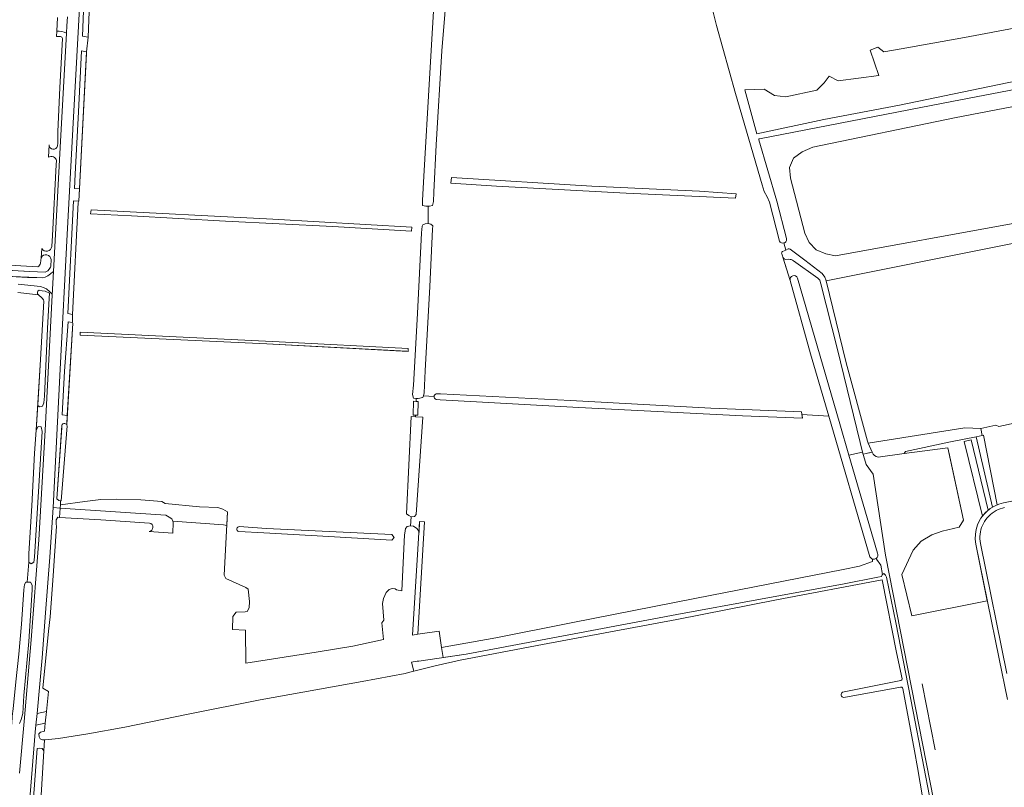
# Model space of a CAD drawing. Header units: metres. Extents: x 209813 to 223847, y 571801 to 587119.
# Tile 245 of 256: x 222348 to 222779, y 573087 to 573423. Entities that reach past the tile are written whole.
import ezdxf

# ---------------------------------------------------------------- set-up
doc = ezdxf.new("R2010")
doc.units = ezdxf.units.M
for name, color, linetype, lineweight in [('B-RO-GK-BESCHOEIING-G', 8, 'GK-BESCHOEIING', 0), ('B-RO-GK-KADEMUUR-G', 8, 'Continuous', 0), ('B-RO-GR-BEPLANTING_CULTUUR_BOSPLANTSOEN-GV', 8, 'Continuous', 0), ('B-RO-GR-BOUWLAND-GV', 8, 'Continuous', 0), ('B-RO-GR-GRAS-GV', 8, 'Continuous', 0), ('B-RO-GR-GROENVOORZIENING-GV', 8, 'Continuous', 0), ('B-RO-GR-HOUTWAL-GV', 8, 'Continuous', 0), ('B-RO-KW-KUNSTWERK_STUW-G', 8, 'Continuous', 0), ('B-RO-OG-TERREIN_CULTUURSCHEIDING-GV', 8, 'Continuous', 0), ('B-RO-OG-WATER_GREPPEL-GV', 8, 'Continuous', 0), ('B-RO-OG-WEG-GV', 8, 'Continuous', 0), ('B-RO-VH-ONVERHARD-GV', 8, 'Continuous', 0), ('B-RO-VH-VERHARDING_FUNDERING_ZAND-GV', 8, 'Continuous', 0), ('B-RO-VH-VERHARDING_GRASBETONSTEEN-GV', 8, 'Continuous', 0), ('B-RO-VH-VERHARDING_TEGEL-GV', 8, 'Continuous', 0)]:
    doc.layers.add(name, color=color, linetype=linetype, lineweight=lineweight)
doc.linetypes.add('GK-BESCHOEIING', pattern='A,30,-5,[1,NLCS.shx,S=1,R=0,X=0,Y=0],-5', length=40)

msp = doc.modelspace()

# ---------------------------------------------------------------- linework, layer by layer
at = {"layer": 'B-RO-GK-BESCHOEIING-G', "flags": 128}
msp.add_lwpolyline([(222734.373, 573179.911), (222739.263, 573190.63), (222742.854, 573194.497), (222747.46, 573197.28), (222752.054, 573198.815), (222759.442, 573200.591), (222761.355, 573203.626), (222754.872, 573233.49)], dxfattribs=at)
at = {"layer": 'B-RO-GK-KADEMUUR-G', "flags": 128}
msp.add_lwpolyline([(222748.951, 573103.143), (222743.288, 573132.049)], dxfattribs=at)
at = {"layer": 'B-RO-GR-BEPLANTING_CULTUUR_BOSPLANTSOEN-GV', "flags": 128}
msp.add_lwpolyline([(222769.582, 573240.736), (222766.879, 573240.184), (222773.974, 573209.349), (222775.836, 573210.301), (222776.082, 573210.396), (222770.06, 573240.834)], close=True, dxfattribs=at)
at = {"layer": 'B-RO-GR-BOUWLAND-GV', "flags": 128}
for points in [[(222350.848, 573176.548), (222351.363, 573176.589), (222352.186, 573185.309), (222352.098, 573189.115), (222353.373, 573209.927), (222354.663, 573232.998), (222355.329, 573243.063), (222357.261, 573274.038), (222358.626, 573299.521), (222358.531, 573300.111), (222357.915, 573300.863), (222356.381, 573302.261), (222347.358, 573303.23)], [(222193.221, 573058.774), (222205.35, 573061.157), (222204.587, 573061.88), (222205.181, 573064.16), (222204.661, 573066.965), (222201.99, 573080.688), (222201.104, 573084.838), (222221.839, 573088.953), (222282.051, 573101.832), (222325.05, 573110.288), (222342.845, 573113.581), (222344.615, 573114.499), (222344.85, 573117.962), (222345.282, 573121.138), (222346.496, 573132.915), (222347.777, 573145.09), (222348.882, 573158.232), (222349.944, 573173.139), (222350.243, 573175.518), (222350.848, 573176.548)], [(222734.459, 573134.24), (222731.982, 573145.787), (222725.801, 573177.583), (222679.487, 573168.862), (222635.911, 573160.262), (222577.013, 573149.353), (222540.952, 573142.435), (222530.054, 573139.916), (222518.418, 573137.093)], [(222518.418, 573137.093), (222516.889, 573136.578), (222498.028, 573133.102), (222453.423, 573125.106), (222421.837, 573118.743), (222394.122, 573113.084), (222377.961, 573110.217), (222365.174, 573108.112), (222359.321, 573107.641), (222359.027, 573107.64), (222356.633, 573068.721)], [(222744.554, 573075.781), (222741.265, 573095.444), (222739.821, 573102.726), (222734.749, 573130.037)]]:
    msp.add_lwpolyline(points, dxfattribs=at)
at = {"layer": 'B-RO-GR-BOUWLAND-GV'}
msp.add_lwpolyline([(222708.913, 573126.129, -0.6820742), (222708.349, 573128.443)], format="xyb", dxfattribs=at)
at = {"layer": 'B-RO-GR-GRAS-GV', "flags": 128}
for points in [[(222526.969, 573341.025), (222525.907, 573341.064), (222524.511, 573341.344), (222524.428, 573343.595), (222525.054, 573354.147), (222527.526, 573396.747), (222530.223, 573441.425), (222530.549, 573443.082), (222496.865, 573444.933), (222447.384, 573447.538), (222404.133, 573449.564), (222382.135, 573450.94), (222379.9, 573450.662), (222379.471, 573448.665), (222378.05, 573414.982), (222377.415, 573408.543), (222374.252, 573348.761), (222373.992, 573343.201), (222373.741, 573342.727), (222371.191, 573293.705), (222371.205, 573290.116), (222371.398, 573289.894), (222368.709, 573245.495)], [(222661.522, 573390.318), (222653.148, 573420.072), (222650.091, 573432.488), (222649.845, 573434.334), (222635.219, 573435.9), (222535.574, 573440.939), (222532.926, 573408.958), (222530.525, 573367.936), (222529.445, 573347.139), (222529.277, 573343.101), (222528.923, 573341.404), (222527.581, 573341.002), (222526.969, 573341.025), (222527.021, 573333.43), (222528.185, 573333.218), (222529.032, 573332.477), (222528.873, 573330.995), (222527.65, 573305.869), (222525.602, 573268.995), (222525.19, 573259.441), (222524.854, 573258.08), (222529.559, 573257.813)], [(222680.805, 573325.743), (222676.431, 573342.733), (222675.349, 573345.198), (222674.089, 573347.453), (222673.164, 573350.421), (222661.522, 573390.318)], [(222917.83, 573351.821), (222855.8, 573339.424), (222777.687, 573323.677), (222701.16, 573308.37), (222710.029, 573272.558), (222719.348, 573238.226), (222719.665, 573237.434), (222761.968, 573244.028), (222768.953, 573243.792)], [(222521.753, 573256.922), (222520.477, 573257.001), (222520.149, 573258.643), (222520.511, 573262.696), (222522.307, 573294.15), (222523.993, 573329.425), (222524.27, 573332.318), (222524.64, 573332.9), (222525.645, 573333.324), (222527.021, 573333.43)], [(222682.061, 573321.191), (222683.492, 573321.848), (222682.665, 573324.939)], [(222530.486, 573258.993), (222532.298, 573258.932), (222589.261, 573256.043), (222650.682, 573252.628), (222690.359, 573251.1), (222690.596, 573249.871), (222702.377, 573249.214), (222694.392, 573276.512), (222685.45, 573308.542), (222681.771, 573320.139)], [(222768.953, 573243.792), (222775.44, 573245.228), (222776.806, 573244.621), (222827.611, 573255.537), (222899.125, 573270.698), (222953.559, 573281.344)], [(222524.854, 573258.08), (222524.671, 573257.337), (222522.549, 573256.873), (222521.753, 573256.922), (222521.723, 573255.668), (222522.589, 573255.637), (222522.373, 573249.595), (222521.458, 573249.627), (222521.435, 573248.919), (222524.677, 573248.701), (222521.761, 573206.202), (222520.918, 573205.341), (222519.463, 573205.076), (222519.198, 573201.24), (222520.587, 573201.041), (222522.043, 573200.049), (222522.572, 573199.322), (222522.969, 573198.329), (222523.102, 573203.061), (222525.356, 573203.018), (222522.491, 573153.74), (222531.728, 573155.125), (222532.811, 573147.908), (222556.66, 573152.235), (222589.504, 573158.795), (222643.713, 573169.425), (222708.654, 573182.095), (222715.799, 573183.551), (222721.564, 573185.59), (222721.514, 573186.684)], [(222690.596, 573249.871), (222690.905, 573248.27), (222664.589, 573249.326), (222592.939, 573252.999), (222532.208, 573256.372), (222530.456, 573256.539)], [(222521.458, 573249.627), (222520.392, 573249.665), (222520.608, 573255.708), (222521.723, 573255.668)], [(222519.463, 573205.076), (222518.471, 573205.672), (222517.46, 573206.397), (222519.47, 573249.051), (222521.435, 573248.919)], [(222720.392, 573187.629), (222702.377, 573249.214)], [(222368.92, 573244.896), (222366.25, 573212.138), (222366.024, 573212.165), (222365.927, 573210.368), (222376.69, 573211.805), (222383.675, 573212.678), (222390.501, 573212.917), (222401.217, 573212.52), (222410.345, 573211.885), (222411.853, 573211.012), (222426.855, 573209.503), (222434.951, 573209.186), (222437.015, 573208.472), (222439.079, 573207.281), (222437.65, 573179.658), (222438.444, 573178.23), (222447.096, 573174.181), (222448.127, 573173.467), (222448.683, 573168.149), (222448.604, 573165.371), (222447.731, 573163.704), (222446.887, 573163.563), (222442.968, 573163.466), (222441.46, 573161.481), (222441.307, 573155.923), (222447.059, 573155.608), (222447.068, 573141.161), (222477.939, 573145.976), (222494.017, 573148.59), (222507.341, 573151.48), (222506.706, 573158.783), (222507.5, 573159.894), (222507.024, 573167.276), (222507.421, 573169.34), (222508.532, 573172.038), (222509.881, 573173.308), (222511.151, 573173.785), (222512.501, 573173.626), (222513.136, 573173.229), (222515.401, 573172.747), (222516.638, 573197.215), (222516.817, 573198.065), (222517.082, 573199.983), (222517.743, 573200.843), (222519.198, 573201.24)], [(222444.291, 573200.916), (222456.245, 573200.024), (222511.122, 573197.46), (222512.012, 573196.157), (222511.131, 573194.909), (222478.385, 573196.894)], [(222478.385, 573196.894), (222455.021, 573198.16), (222444.017, 573198.759)]]:
    msp.add_lwpolyline(points, dxfattribs=at)
for points in [[(222613.689, 573346.731), (222556.914, 573349.735), (222536.849, 573351.129), (222537.175, 573353.55), (222598.62, 573349.843), (222645.817, 573347.542), (222661.803, 573346.469), (222661.472, 573344.479)], [(222485.198, 573332.202), (222438.194, 573334.515), (222397.08, 573336.81), (222379.143, 573337.727), (222379.393, 573339.513), (222458.938, 573335.295), (222519.771, 573331.933), (222519.613, 573330.149)], [(222517.649, 573277.573), (222456.34, 573280.809), (222374.567, 573284.653), (222374.563, 573285.928), (222461.664, 573281.727), (222518.246, 573278.71), (222518.242, 573277.534)]]:
    msp.add_lwpolyline(points, close=True, dxfattribs=at)
at = {"layer": 'B-RO-GR-GRAS-GV'}
for points in [[(222682.665, 573324.939, -0.3416343), (222680.805, 573325.743)], [(222681.771, 573320.139, -0.3290484), (222682.061, 573321.191)], [(222721.514, 573186.684, -0.2049252), (222720.392, 573187.629)]]:
    msp.add_lwpolyline(points, format="xyb", dxfattribs=at)
msp.add_arc((222530.838, 573257.762), 1.28, 105.9666, 252.10143, dxfattribs=at)
at = {"layer": 'B-RO-GR-GROENVOORZIENING-GV', "flags": 128}
msp.add_lwpolyline([(222721.514, 573186.684), (222721.564, 573185.59), (222715.799, 573183.551), (222708.654, 573182.095), (222643.713, 573169.425), (222589.504, 573158.795), (222556.66, 573152.235), (222532.811, 573147.908), (222533.578, 573143.594), (222543.615, 573145.068), (222635.836, 573162.415), (222709.058, 573175.847), (222723.838, 573178.8), (222725.391, 573179.022), (222725.718, 573179.834), (222725.865, 573179.923), (222725.216, 573183.924), (222723.187, 573186.588), (222723.076, 573186.909)], dxfattribs=at)
at = {"layer": 'B-RO-GR-GROENVOORZIENING-GV'}
msp.add_lwpolyline([(222723.076, 573186.909, -0.2225153), (222721.514, 573186.684)], format="xyb", dxfattribs=at)
at = {"layer": 'B-RO-GR-HOUTWAL-GV', "flags": 128}
for points in [[(222809.977, 573423.919), (222761.728, 573414.846), (222734.056, 573409.878), (222726.407, 573408.577), (222723.886, 573410.632), (222720.547, 573409.325), (222724.242, 573398.151), (222706.46, 573395.914), (222702.472, 573397.946), (222700.381, 573395.077), (222697.188, 573391.858), (222683.578, 573388.831), (222678.595, 573389.514), (222674.028, 573392.188), (222665.656, 573391.917), (222670.841, 573372.652), (222700.227, 573378.897), (222733.38, 573385.287), (222784.647, 573395.878)], [(222682.267, 573318.754), (222685.45, 573308.542)], [(222684.928, 573317.8), (222683.578, 573317.763)], [(222688.683, 573309.619), (222707.133, 573245.887), (222711.158, 573232.161), (222717.178, 573233.412), (222716.153, 573237.683), (222706.021, 573278.923), (222698.867, 573307.062), (222698.374, 573308.66), (222697.623, 573309.48), (222686.873, 573317.193)], [(222415.158, 573203.204), (222414.682, 573204.245), (222413.644, 573204.947), (222412.103, 573205.805), (222365.832, 573208.982), (222365.553, 573204.918), (222383.604, 573203.814)], [(222415.158, 573203.204), (222437.373, 573201.612), (222438.775, 573201.406), (222439.079, 573207.281), (222437.015, 573208.472), (222434.951, 573209.186), (222426.855, 573209.503), (222411.853, 573211.012), (222410.345, 573211.885), (222401.217, 573212.52), (222390.501, 573212.917), (222383.675, 573212.678), (222376.69, 573211.805), (222365.927, 573210.368), (222365.832, 573208.982)], [(222383.604, 573203.814), (222404.957, 573202.412)], [(222404.808, 573198.669), (222415.243, 573197.956), (222415.295, 573202.724), (222415.158, 573203.204)]]:
    msp.add_lwpolyline(points, dxfattribs=at)
at = {"layer": 'B-RO-GR-HOUTWAL-GV'}
for points in [[(222683.578, 573317.763, -0.3026838), (222682.267, 573318.754)], [(222686.873, 573317.193, 0.1713657), (222684.928, 573317.8)], [(222685.45, 573308.542, -0.9374547), (222688.683, 573309.619)], [(222404.957, 573202.412, -0.8504336), (222404.808, 573198.669)]]:
    msp.add_lwpolyline(points, format="xyb", dxfattribs=at)
at = {"layer": 'B-RO-KW-KUNSTWERK_STUW-G', "flags": 128}
for points in [[(222717.404, 573232.491), (222718.732, 573232.792)], [(222718.732, 573232.792), (222719.962, 573233.071)], [(222719.962, 573233.071), (222720.238, 573233.134)], [(222720.238, 573233.134), (222721.288, 573233.372)]]:
    msp.add_lwpolyline(points, dxfattribs=at)
at = {"layer": 'B-RO-OG-TERREIN_CULTUURSCHEIDING-GV', "flags": 128}
for points in [[(222701.16, 573308.37), (222777.687, 573323.677), (222855.8, 573339.424), (222848.952, 573373.689), (222842.865, 573403.534), (222752.474, 573386.152), (222672.099, 573370.577)], [(222671.718, 573370.097), (222679.626, 573343.285), (222683.851, 573326.977)], [(222682.665, 573324.939), (222683.492, 573321.848), (222684.511, 573322.316)], [(222685.503, 573322.195), (222691.809, 573317.486), (222699.426, 573311.538), (222700.603, 573310.058), (222701.042, 573308.847), (222701.16, 573308.37)], [(222766.879, 573240.184), (222769.582, 573240.736), (222768.953, 573243.792), (222761.968, 573244.028), (222719.665, 573237.434), (222721.288, 573233.372)], [(222723.946, 573231.253), (222735.373, 573232.786), (222736.018, 573233.691), (222755.608, 573237.881), (222766.879, 573240.184)], [(222735.373, 573232.786), (222754.469, 573235.348), (222761.355, 573203.626), (222759.442, 573200.591), (222752.054, 573198.815), (222747.46, 573197.28), (222742.854, 573194.497), (222739.263, 573190.63), (222734.373, 573179.911), (222738.733, 573161.858), (222771.779, 573168.43), (222766.757, 573193.242), (222766.503, 573195.372), (222766.547, 573197.517), (222766.889, 573199.634), (222767.169, 573200.67), (222767.521, 573201.684), (222768.432, 573203.626), (222768.986, 573204.545), (222769.616, 573205.44), (222761.657, 573238.158), (222764.739, 573238.786), (222772.209, 573208.116), (222773.057, 573208.755), (222773.974, 573209.349), (222766.879, 573240.184)], [(222749.992, 573072.35), (222749.975, 573072.605), (222727.231, 573188.4), (222721.801, 573223.807), (222718.774, 573228.094), (222717.178, 573233.412), (222711.158, 573232.161), (222723.748, 573189.234)], [(222723.076, 573186.909), (222723.187, 573186.588), (222725.216, 573183.924), (222725.865, 573179.923), (222726.467, 573180.286), (222727.204, 573179.658), (222727.575, 573178.707), (222731.714, 573158.918), (222739.354, 573119.977), (222747.238, 573079.189), (222748.698, 573072.093)]]:
    msp.add_lwpolyline(points, dxfattribs=at)
msp.add_lwpolyline([(222845.268, 573352.391), (222844.718, 573347.988), (222842.206, 573344.861), (222838.145, 573343.446), (222782.241, 573333.323), (222705.305, 573319.327), (222701.002, 573320.239), (222696.878, 573322.016), (222693.723, 573325.18), (222691.947, 573329.219), (222685.65, 573353.366), (222685.134, 573358.016), (222686.874, 573362.109), (222690.728, 573364.777), (222695.314, 573366.822), (222757.43, 573379.666), (222827.264, 573393.135), (222831.827, 573393.023), (222835.642, 573390.992), (222838.282, 573386.949)], close=True, dxfattribs=at)
at = {"layer": 'B-RO-OG-TERREIN_CULTUURSCHEIDING-GV'}
for points in [[(222672.099, 573370.577, 0.4283841), (222671.718, 573370.097)], [(222683.851, 573326.977, -0.4189503), (222682.665, 573324.939)], [(222684.511, 573322.316, -0.3453056), (222685.503, 573322.195)], [(222721.288, 573233.372, 0.2325178), (222723.946, 573231.253)], [(222723.748, 573189.234, -0.3699421), (222723.076, 573186.909)]]:
    msp.add_lwpolyline(points, format="xyb", dxfattribs=at)
at = {"layer": 'B-RO-OG-WATER_GREPPEL-GV', "flags": 128}
for points in [[(222375.654, 573415.476), (222378.05, 573414.982), (222379.471, 573448.665), (222379.9, 573450.662), (222382.135, 573450.94), (222404.133, 573449.564), (222447.384, 573447.538), (222496.865, 573444.933), (222526.637, 573443.297), (222526.852, 573444.295), (222526.781, 573445.173), (222526.215, 573446.109), (222524.007, 573446.716), (222506.361, 573447.655), (222457.594, 573449.925), (222413.2, 573452.742), (222388.659, 573454.012), (222386.084, 573454.297), (222382.842, 573454.331), (222380.209, 573454.12), (222378.313, 573453.281), (222377.471, 573451.544), (222377.035, 573447.191), (222376.418, 573434.087)], [(222377.374, 573407.779), (222377.415, 573408.543), (222375.194, 573408.96), (222373.803, 573382.249), (222372.354, 573355.044), (222372.075, 573348.74), (222374.245, 573348.621)], [(222537.175, 573353.55), (222536.849, 573351.129), (222556.914, 573349.735), (222613.689, 573346.731), (222661.472, 573344.479), (222661.803, 573346.469), (222645.817, 573347.542), (222598.62, 573349.843)], [(222373.741, 573342.727), (222373.992, 573343.201), (222371.725, 573343.313), (222369.2, 573294.035), (222371.191, 573293.705)], [(222519.771, 573331.933), (222458.938, 573335.295), (222379.393, 573339.513), (222379.143, 573337.727), (222397.08, 573336.81), (222438.194, 573334.515), (222485.198, 573332.202), (222519.613, 573330.149)], [(222360.993, 573300.762), (222361.205, 573303.059), (222359.301, 573303.824), (222357.899, 573303.99), (222356.71, 573304.305), (222356.44, 573304.197), (222356.207, 573304.025), (222356.026, 573303.798), (222355.908, 573303.533), (222355.862, 573303.246), (222355.891, 573302.957), (222355.992, 573302.685), (222356.159, 573302.448), (222357.915, 573300.863), (222358.531, 573300.111), (222358.626, 573299.521), (222357.261, 573274.038), (222356.033, 573254.208), (222356.247, 573253.638), (222356.968, 573253.206), (222358.123, 573253.495), (222358.688, 573255.012), (222358.949, 573257.88), (222360.3, 573287.531)], [(222368.949, 573249.456), (222371.398, 573289.894), (222371.205, 573290.116), (222369.294, 573290.411), (222367.789, 573268.795), (222366.763, 573249.77)], [(222518.242, 573277.534), (222518.246, 573278.71), (222461.664, 573281.727), (222374.563, 573285.928), (222374.567, 573284.653), (222456.34, 573280.809)], [(222355.329, 573243.063), (222354.663, 573232.998), (222353.373, 573209.927), (222352.098, 573189.115), (222352.186, 573185.309), (222353.147, 573184.584), (222354.27, 573185.263), (222354.579, 573187.546), (222357.926, 573242.485), (222357.469, 573244.509), (222356.283, 573244.61)]]:
    msp.add_lwpolyline(points, close=True, dxfattribs=at)
for points in [[(222297.127, 573319.688), (222296.998, 573315.628), (222352.513, 573312.426), (222359.305, 573312.186), (222360.484, 573312.723), (222361.089, 573313.444), (222361.636, 573314.43), (222361.728, 573314.774), (222361.885, 573317.781)], [(222356.03, 573314.555), (222298.645, 573317.877)], [(222357.582, 573318.516), (222357.19, 573316.149)], [(222530.456, 573256.539), (222532.208, 573256.372), (222592.939, 573252.999), (222664.589, 573249.326), (222690.905, 573248.27), (222690.359, 573251.1), (222650.682, 573252.628), (222589.261, 573256.043), (222532.298, 573258.932)], [(222532.298, 573258.932), (222530.486, 573258.993)], [(222366.587, 573245.105), (222364.409, 573213.071), (222365.26, 573212.256), (222366.25, 573212.138), (222368.92, 573244.896)], [(222456.245, 573200.024), (222444.291, 573200.916)], [(222444.017, 573198.759), (222455.021, 573198.16), (222478.385, 573196.894), (222511.131, 573194.909), (222512.012, 573196.157), (222511.122, 573197.46), (222456.245, 573200.024)], [(222747.238, 573079.189), (222739.354, 573119.977), (222731.714, 573158.918), (222727.575, 573178.707), (222727.204, 573179.658), (222726.467, 573180.286), (222725.718, 573179.834), (222725.391, 573179.022), (222723.838, 573178.8), (222709.058, 573175.847), (222635.836, 573162.415), (222543.615, 573145.068), (222522.902, 573142.025)], [(222519.642, 573141.526), (222520.721, 573137.652), (222530.054, 573139.916), (222540.952, 573142.435), (222577.013, 573149.353), (222635.911, 573160.262), (222679.487, 573168.862), (222725.801, 573177.583), (222731.982, 573145.787), (222734.459, 573134.24)], [(222733.887, 573133.539), (222708.349, 573128.443)], [(222708.913, 573126.129), (222733.713, 573130.693)], [(222734.749, 573130.037), (222739.821, 573102.726), (222741.265, 573095.444), (222744.554, 573075.781)]]:
    msp.add_lwpolyline(points, dxfattribs=at)
at = {"layer": 'B-RO-OG-WATER_GREPPEL-GV'}
for points in [[(222357.19, 573316.149, -0.2335361), (222356.03, 573314.555)], [(222368.92, 573244.896, 0.8563505), (222366.588, 573245.1)], [(222444.291, 573200.916, 0.8393078), (222444.017, 573198.759)], [(222522.902, 573142.025, 0.022247), (222519.642, 573141.526)], [(222734.459, 573134.24, -0.3788053), (222733.887, 573133.539)], [(222733.713, 573130.693, -0.3777801), (222734.749, 573130.037)]]:
    msp.add_lwpolyline(points, format="xyb", dxfattribs=at)
at = {"layer": 'B-RO-OG-WEG-GV', "flags": 128}
for points in [[(222375.591, 573451.664), (222371.388, 573374.749), (222368.841, 573328.671), (222365.788, 573269.679), (222362.759, 573209.193)], [(222368.709, 573245.495), (222368.949, 573249.456), (222366.763, 573249.77), (222367.789, 573268.795), (222369.294, 573290.411), (222371.205, 573290.116), (222371.191, 573293.705), (222369.2, 573294.035), (222371.725, 573343.313), (222373.992, 573343.201), (222374.245, 573348.621), (222372.075, 573348.74), (222372.354, 573355.044), (222373.803, 573382.249), (222375.194, 573408.96), (222377.415, 573408.543), (222378.05, 573414.982), (222375.654, 573415.476), (222376.418, 573434.087)], [(222341.462, 573310.429), (222355.646, 573309.828), (222357.918, 573309.76), (222359.263, 573310.018), (222360.429, 573310.56), (222362.935, 573312.528), (222365.817, 573366.788), (222368.635, 573416.712)], [(222364.32, 573417.619), (222364.193, 573415.303), (222366.028, 573415.213)], [(222366.878, 573414.473), (222365.696, 573392.789), (222364.873, 573373.682), (222364.792, 573368.571), (222364.692, 573367.444)], [(222360.988, 573367.823), (222360.712, 573362.435)], [(222364.244, 573360.973), (222364.169, 573359.197), (222362.433, 573328.238), (222362.177, 573323.346)], [(222357.817, 573322.487), (222357.582, 573318.516)], [(222361.885, 573317.781), (222361.728, 573314.774), (222361.636, 573314.43), (222361.089, 573313.444), (222360.484, 573312.723), (222359.305, 573312.186), (222352.513, 573312.426), (222293.447, 573315.833), (222223.666, 573319.461), (222200.531, 573320.724)], [(222347.358, 573303.23), (222356.381, 573302.261), (222356.159, 573302.448), (222355.992, 573302.685), (222355.891, 573302.957), (222355.862, 573303.246), (222355.908, 573303.533), (222356.026, 573303.798), (222356.207, 573304.025), (222356.44, 573304.197), (222356.71, 573304.305), (222357.899, 573303.99), (222359.301, 573303.824), (222361.205, 573303.059), (222360.993, 573300.762), (222360.3, 573287.531), (222358.949, 573257.88), (222358.688, 573255.012), (222358.123, 573253.495), (222356.968, 573253.206), (222356.247, 573253.638), (222356.033, 573254.208), (222355.329, 573243.063), (222356.283, 573244.61), (222357.469, 573244.509), (222357.926, 573242.485), (222354.579, 573187.546), (222354.27, 573185.263), (222353.147, 573184.584), (222352.186, 573185.309), (222351.363, 573176.589), (222351.823, 573176.626), (222352.814, 573176.51), (222353.598, 573175.296), (222353.575, 573173.135), (222352.149, 573150.544), (222349.923, 573126.908), (222349.468, 573119.118), (222348.794, 573116.512), (222348.057, 573114.686)], [(222348.108, 573093.039), (222350.113, 573115.543), (222353.166, 573151.312), (222356.528, 573195.064), (222359.259, 573242.984), (222362.383, 573302.14), (222362.135, 573302.665), (222361.381, 573303.639), (222359.851, 573304.939), (222358.815, 573305.394), (222357.193, 573305.836), (222347.438, 573306.91)], [(222365.927, 573210.368), (222366.024, 573212.165), (222365.26, 573212.256), (222364.409, 573213.071), (222366.52, 573244.255)], [(222366.52, 573244.255), (222366.587, 573245.105)], [(222365.832, 573208.982), (222365.927, 573210.368)], [(222353.563, 573074.2), (222355.807, 573103.727), (222356.767, 573104), (222357.96, 573103.801), (222358.729, 573102.783), (222359.027, 573107.64), (222358.046, 573107.636), (222357.137, 573107.956), (222356.669, 573108.9), (222356.567, 573110.168), (222357.187, 573111.003), (222358.955, 573111.313), (222359.31, 573114.843), (222355.226, 573114.003), (222354.934, 573110.918), (222351.962, 573074.56)]]:
    msp.add_lwpolyline(points, dxfattribs=at)
at = {"layer": 'B-RO-OG-WEG-GV'}
for points in [[(222366.028, 573415.213, -0.3696115), (222366.878, 573414.473)], [(222364.692, 573367.444, -0.9235404), (222360.988, 573367.823)], [(222360.712, 573362.435, -0.5292402), (222364.244, 573360.973)], [(222362.177, 573323.346, -0.698311), (222357.817, 573322.487)], [(222357.582, 573318.516, -0.7490307), (222361.885, 573317.781)]]:
    msp.add_lwpolyline(points, format="xyb", dxfattribs=at)
at = {"layer": 'B-RO-OG-WEG-GV', "flags": 128}
msp.add_lwpolyline([(222365.553, 573204.918), (222365.832, 573208.982), (222362.759, 573209.193), (222361.354, 573187.499), (222359.385, 573163.098), (222358.016, 573143.456), (222355.71, 573119.109), (222359.831, 573120.019), (222360.704, 573128.69), (222358.292, 573130.229), (222360.807, 573155.164), (222361.484, 573161.402), (222362.845, 573179.26), (222364.291, 573201.087), (222364.123, 573201.956), (222364.052, 573202.834), (222364.169, 573203.825), (222364.863, 573204.96)], close=True, dxfattribs=at)
at = {"layer": 'B-RO-VH-ONVERHARD-GV', "flags": 128}
for points in [[(222522.373, 573191.053), (222520.174, 573153.392), (222522.491, 573153.74), (222525.356, 573203.018), (222523.102, 573203.061)], [(222359.831, 573120.019), (222355.71, 573119.109), (222355.226, 573114.003), (222359.31, 573114.843)]]:
    msp.add_lwpolyline(points, close=True, dxfattribs=at)
at = {"layer": 'B-RO-VH-VERHARDING_FUNDERING_ZAND-GV', "flags": 128}
for points in [[(222364.646, 573423.61), (222364.32, 573417.619)], [(222368.635, 573416.712), (222368.817, 573419.932)], [(222368.817, 573419.932), (222369.024, 573423.841)], [(222347.438, 573306.91), (222357.193, 573305.836), (222358.815, 573305.394), (222359.851, 573304.939), (222361.381, 573303.639), (222362.135, 573302.665), (222362.383, 573302.14), (222362.935, 573312.528), (222360.429, 573310.56), (222359.263, 573310.018), (222357.918, 573309.76), (222351.554, 573309.907), (222341.462, 573310.429)]]:
    msp.add_lwpolyline(points, dxfattribs=at)
at = {"layer": 'B-RO-VH-VERHARDING_FUNDERING_ZAND-GV'}
msp.add_lwpolyline([(222364.32, 573417.619, -0.1159989), (222368.635, 573416.712)], format="xyb", dxfattribs=at)
at = {"layer": 'B-RO-VH-VERHARDING_GRASBETONSTEEN-GV', "flags": 128}
msp.add_lwpolyline([(222772.209, 573208.116), (222764.739, 573238.786), (222761.657, 573238.158), (222769.616, 573205.44), (222770.831, 573206.857)], close=True, dxfattribs=at)
at = {"layer": 'B-RO-VH-VERHARDING_TEGEL-GV', "flags": 128}
for points in [[(222850.191, 573225.498), (222778.873, 573211.244), (222776.826, 573210.685), (222774.875, 573209.85), (222773.057, 573208.755), (222771.501, 573207.508), (222770.202, 573206.167), (222768.986, 573204.545), (222767.943, 573202.671), (222767.521, 573201.684), (222767.169, 573200.67), (222766.889, 573199.634), (222766.547, 573197.517), (222766.503, 573195.372), (222766.757, 573193.242), (222776.928, 573143.023), (222780.557, 573125.229)], [(222780.357, 573136.567), (222768.841, 573193.466), (222768.638, 573194.533), (222768.562, 573195.529), (222768.561, 573196.529), (222768.634, 573197.525), (222768.781, 573198.513), (222769.001, 573199.488), (222769.292, 573200.443), (222769.654, 573201.375), (222770.084, 573202.276), (222770.58, 573203.144), (222771.139, 573203.972), (222771.758, 573204.756), (222772.433, 573205.492), (222773.162, 573206.176), (222773.939, 573206.804), (222774.76, 573207.373), (222775.622, 573207.878), (222776.519, 573208.319), (222777.446, 573208.691), (222778.398, 573208.994), (222779.37, 573209.225)]]:
    msp.add_lwpolyline(points, dxfattribs=at)

doc.saveas('drawing.dxf')
